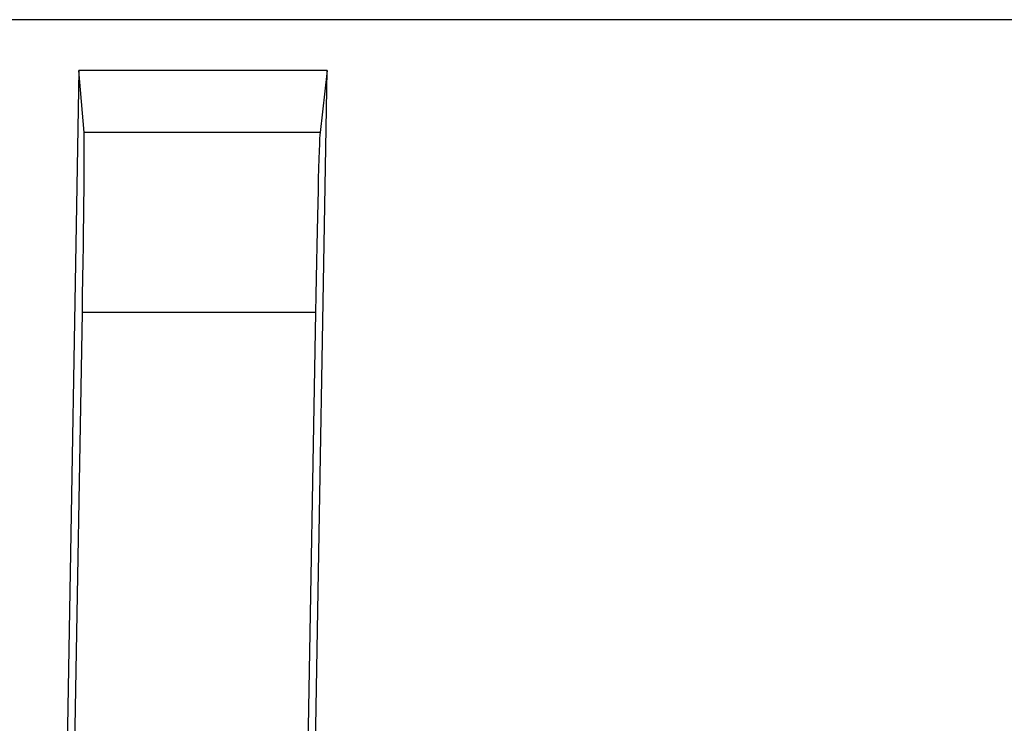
# Model space of a CAD drawing. Header units: millimetres. Extents: x 51 to 2966, y 67 to 3970.
# Tile 44 of 88: x 578 to 633, y 3870 to 3909. Entities that reach past the tile are written whole.
import ezdxf

# ---------------------------------------------------------------- set-up
doc = ezdxf.new("R2010")
doc.units = ezdxf.units.MM

msp = doc.modelspace()

# ---------------------------------------------------------------- linework, layer by layer
at = {"color": 7, "linetype": 'Continuous', "lineweight": 25}
for p, q in [((1093.303, 3909.027), (209.304, 3909.027)), ((581.663, 3906.217), (580.462, 3837.4)), ((581.946, 3902.781), (581.663, 3906.217)), ((595.416, 3906.217), (581.663, 3906.217)), ((594.268, 3840.468), (595.416, 3906.217)), ((595.416, 3906.217), (595.013, 3902.781)), ((595.013, 3902.781), (581.946, 3902.781)), ((580.855, 3835.738), (581.852, 3892.819)), ((594.759, 3892.819), (581.852, 3892.819)), ((594.759, 3892.819), (593.813, 3838.604))]:
    msp.add_line(p, q, dxfattribs=at)
for centre, start_param, end_param in [((581.765, 3892.819), 4.712541, 6.196071), ((594.847, 3892.819), 0.087419, 1.570949)]:
    msp.add_ellipse(centre, major_axis=(0.175, 10), ratio=0.008726, start_param=start_param, end_param=end_param, dxfattribs=at)

doc.saveas('drawing.dxf')
